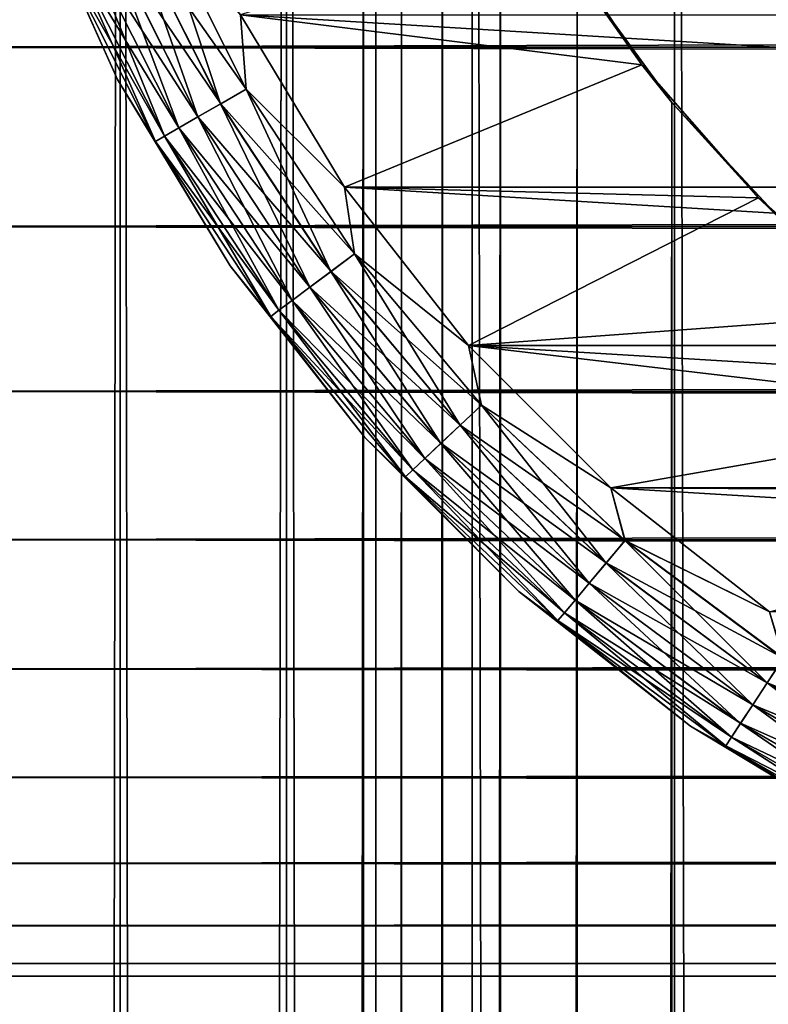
# Model space of a CAD drawing. Extents: x -265 to 265, y 0 to 747.
# Tile 179 of 256: x -262.22 to -256.82, y 707.3 to 714.39. Entities that reach past the tile are written whole.
import ezdxf

# ---------------------------------------------------------------- set-up
doc = ezdxf.new("R2010")
doc.units = 0
doc.header["$LTSCALE"] = 65.185185
for name, color, linetype in [('4', 7, 'CONTINUOUS'), ('51', 7, 'CONTINUOUS'), ('52', 7, 'CONTINUOUS'), ('57', 7, 'CONTINUOUS'), ('61', 7, 'CONTINUOUS'), ('62', 7, 'CONTINUOUS'), ('63', 7, 'CONTINUOUS'), ('67', 7, 'CONTINUOUS'), ('71', 7, 'CONTINUOUS')]:
    doc.layers.add(name, color=color, linetype=linetype)

msp = doc.modelspace()

# ---------------------------------------------------------------- linework, layer by layer
at = {"layer": '4', "color": 7, "linetype": 'CONTINUOUS'}
for points in [[(-263, 714.191, 16.4318), (-263, 715.5674, 15.8123), (263, 714.191, 16.4318), (-263, 714.191, 16.4318)], [(263, 714.191, 16.4318), (-263, 715.5674, 15.8123), (263, 715.5674, 15.8123), (263, 714.191, 16.4318)], [(-263, 715.5674, 39.1877), (-263, 714.191, 38.5682), (263, 715.5674, 39.1877), (-263, 715.5674, 39.1877)], [(263, 715.5674, 39.1877), (-263, 714.191, 38.5682), (263, 714.191, 38.5682), (263, 715.5674, 39.1877)], [(-263, 712.8992, 17.2127), (-263, 714.191, 16.4318), (263, 712.8992, 17.2127), (-263, 712.8992, 17.2127)], [(263, 712.8992, 17.2127), (-263, 714.191, 16.4318), (263, 714.191, 16.4318), (263, 712.8992, 17.2127)], [(-263, 714.191, 38.5682), (-263, 712.8992, 37.7873), (263, 714.191, 38.5682), (-263, 714.191, 38.5682)], [(263, 714.191, 38.5682), (-263, 712.8992, 37.7873), (263, 712.8992, 37.7873), (263, 714.191, 38.5682)], [(-263, 711.711, 18.1436), (-263, 712.8992, 17.2127), (263, 711.711, 18.1436), (-263, 711.711, 18.1436)], [(263, 711.711, 18.1436), (-263, 712.8992, 17.2127), (263, 712.8992, 17.2127), (263, 711.711, 18.1436)], [(-263, 712.8992, 37.7873), (-263, 711.711, 36.8564), (263, 712.8992, 37.7873), (-263, 712.8992, 37.7873)], [(263, 712.8992, 37.7873), (-263, 711.711, 36.8564), (263, 711.711, 36.8564), (263, 712.8992, 37.7873)], [(-263, 710.6436, 19.211), (-263, 711.711, 18.1436), (263, 710.6436, 19.211), (-263, 710.6436, 19.211)], [(263, 710.6436, 19.211), (-263, 711.711, 18.1436), (263, 711.711, 18.1436), (263, 710.6436, 19.211)], [(-263, 711.711, 36.8564), (-263, 710.6436, 35.789), (263, 711.711, 36.8564), (-263, 711.711, 36.8564)], [(263, 711.711, 36.8564), (-263, 710.6436, 35.789), (263, 710.6436, 35.789), (263, 711.711, 36.8564)], [(-263, 709.7127, 20.3992), (-263, 710.6436, 19.211), (263, 709.7127, 20.3992), (-263, 709.7127, 20.3992)], [(263, 709.7127, 20.3992), (-263, 710.6436, 19.211), (263, 710.6436, 19.211), (263, 709.7127, 20.3992)], [(-263, 710.6436, 35.789), (-263, 709.7127, 34.6008), (263, 710.6436, 35.789), (-263, 710.6436, 35.789)], [(263, 710.6436, 35.789), (-263, 709.7127, 34.6008), (263, 709.7127, 34.6008), (263, 710.6436, 35.789)], [(-263, 708.9318, 21.691), (-263, 709.7127, 20.3992), (263, 708.9318, 21.691), (-263, 708.9318, 21.691)], [(263, 708.9318, 21.691), (-263, 709.7127, 20.3992), (263, 709.7127, 20.3992), (263, 708.9318, 21.691)], [(-263, 709.7127, 34.6008), (-263, 708.9318, 33.309), (263, 709.7127, 34.6008), (-263, 709.7127, 34.6008)], [(263, 709.7127, 34.6008), (-263, 708.9318, 33.309), (263, 708.9318, 33.309), (263, 709.7127, 34.6008)], [(-263, 708.3123, 23.0674), (-263, 708.9318, 21.691), (263, 708.3123, 23.0674), (-263, 708.3123, 23.0674)], [(263, 708.3123, 23.0674), (-263, 708.9318, 21.691), (263, 708.9318, 21.691), (263, 708.3123, 23.0674)], [(-263, 708.9318, 33.309), (-263, 708.3123, 31.9326), (263, 708.9318, 33.309), (-263, 708.9318, 33.309)], [(263, 708.9318, 33.309), (-263, 708.3123, 31.9326), (263, 708.3123, 31.9326), (263, 708.9318, 33.309)], [(-263, 707.8632, 24.5086), (-263, 708.3123, 23.0674), (263, 707.8632, 24.5086), (-263, 707.8632, 24.5086)], [(263, 707.8632, 24.5086), (-263, 708.3123, 23.0674), (263, 708.3123, 23.0674), (263, 707.8632, 24.5086)], [(-263, 708.3123, 31.9326), (-263, 707.8632, 30.4914), (263, 708.3123, 31.9326), (-263, 708.3123, 31.9326)], [(263, 708.3123, 31.9326), (-263, 707.8632, 30.4914), (263, 707.8632, 30.4914), (263, 708.3123, 31.9326)], [(-263, 707.5911, 25.9933), (-263, 707.8632, 24.5086), (263, 707.5911, 25.9933), (-263, 707.5911, 25.9933)], [(263, 707.5911, 25.9933), (-263, 707.8632, 24.5086), (263, 707.8632, 24.5086), (263, 707.5911, 25.9933)], [(-263, 707.8632, 30.4914), (-263, 707.5911, 29.0067), (263, 707.8632, 30.4914), (-263, 707.8632, 30.4914)], [(263, 707.8632, 30.4914), (-263, 707.5911, 29.0067), (263, 707.5911, 29.0067), (263, 707.8632, 30.4914)], [(-263, 707.5, 27.5), (-263, 707.5911, 25.9933), (263, 707.5, 27.5), (-263, 707.5, 27.5)], [(263, 707.5, 27.5), (-263, 707.5911, 25.9933), (263, 707.5911, 25.9933), (263, 707.5, 27.5)], [(-263, 707.5911, 29.0067), (-263, 707.5, 27.5), (263, 707.5911, 29.0067), (-263, 707.5911, 29.0067)], [(263, 707.5911, 29.0067), (-263, 707.5, 27.5), (263, 707.5, 27.5), (263, 707.5911, 29.0067)]]:
    msp.add_3dface(points, dxfattribs=at)
at = {"layer": '51', "color": 7, "linetype": 'CONTINUOUS'}
for points in [[(-262.5323, 1, 8.2426), (-261.4907, 1, 9.6418), (-262.5323, 739, 8.2426), (-262.5323, 1, 8.2426)], [(-262.5323, 739, 8.2426), (-261.4907, 1, 9.6418), (-261.4907, 739, 9.6418), (-262.5323, 739, 8.2426)], [(-261.4907, 1, 9.6418), (-260.2936, 1, 10.9106), (-261.4907, 739, 9.6418), (-261.4907, 1, 9.6418)], [(-261.4907, 739, 9.6418), (-260.2936, 1, 10.9106), (-260.2936, 739, 10.9106), (-261.4907, 739, 9.6418)], [(-260.2936, 1, 10.9106), (-258.9574, 1, 12.0318), (-260.2936, 739, 10.9106), (-260.2936, 1, 10.9106)], [(-260.2936, 739, 10.9106), (-258.9574, 1, 12.0318), (-258.9574, 739, 12.0318), (-260.2936, 739, 10.9106)], [(-258.9574, 1, 12.0318), (-257.5, 1, 12.9904), (-258.9574, 739, 12.0318), (-258.9574, 1, 12.0318)], [(-258.9574, 739, 12.0318), (-257.5, 1, 12.9904), (-257.5, 739, 12.9904), (-258.9574, 739, 12.0318)], [(-257.5, 1, 12.9904), (-255.9412, 1, 13.7732), (-257.5, 739, 12.9904), (-257.5, 1, 12.9904)], [(-257.5, 739, 12.9904), (-255.9412, 1, 13.7732), (-255.9412, 739, 13.7732), (-257.5, 739, 12.9904)]]:
    msp.add_3dface(points, dxfattribs=at)
at = {"layer": '52', "color": 7, "linetype": 'CONTINUOUS'}
for points in [[(-261.4907, 1, -9.6418), (-262.5323, 1, -8.2426), (-261.4907, 739, -9.6418), (-261.4907, 1, -9.6418)], [(-261.4907, 739, -9.6418), (-262.5323, 1, -8.2426), (-262.5323, 739, -8.2426), (-261.4907, 739, -9.6418)], [(-260.2936, 1, -10.9106), (-261.4907, 1, -9.6418), (-260.2936, 739, -10.9106), (-260.2936, 1, -10.9106)], [(-260.2936, 739, -10.9106), (-261.4907, 1, -9.6418), (-261.4907, 739, -9.6418), (-260.2936, 739, -10.9106)], [(-260.2936, 1, -10.9106), (-260.2936, 739, -10.9106), (-259.739, 719.5379, -11.4084), (-260.2936, 1, -10.9106)], [(-260.2936, 1, -10.9106), (-259.739, 719.5379, -11.4084), (-259.739, 20.462, -11.4084), (-260.2936, 1, -10.9106)], [(-259.739, 719.5379, -11.4084), (-259.65, 718.6075, -11.4838), (-259.739, 20.462, -11.4084), (-259.739, 719.5379, -11.4084)], [(-259.739, 20.462, -11.4084), (-259.65, 718.6075, -11.4838), (-259.65, 21.3925, -11.4838), (-259.739, 20.462, -11.4084)], [(-259.65, 718.6075, -11.4838), (-259.4651, 717.6604, -11.6366), (-259.65, 21.3925, -11.4838), (-259.65, 718.6075, -11.4838)], [(-259.65, 21.3925, -11.4838), (-259.4651, 717.6604, -11.6366), (-259.4652, 22.3395, -11.6366), (-259.65, 21.3925, -11.4838)], [(-259.4651, 717.6604, -11.6366), (-259.1715, 716.6915, -11.8694), (-259.4652, 22.3395, -11.6366), (-259.4651, 717.6604, -11.6366)], [(-259.4652, 22.3395, -11.6366), (-259.1715, 716.6915, -11.8694), (-259.1715, 23.3085, -11.8694), (-259.4652, 22.3395, -11.6366)], [(-259.1715, 716.6915, -11.8694), (-258.7538, 715.7066, -12.1808), (-259.1715, 23.3085, -11.8694), (-259.1715, 716.6915, -11.8694)], [(-259.1715, 23.3085, -11.8694), (-258.7538, 715.7066, -12.1808), (-258.7538, 24.2934, -12.1808), (-259.1715, 23.3085, -11.8694)], [(-258.7538, 715.7066, -12.1808), (-258.2014, 714.7274, -12.5594), (-258.7538, 24.2934, -12.1808), (-258.7538, 715.7066, -12.1808)], [(-258.7538, 24.2934, -12.1808), (-258.2014, 714.7274, -12.5594), (-258.2014, 25.2726, -12.5594), (-258.7538, 24.2934, -12.1808)], [(-258.2014, 714.7274, -12.5594), (-257.5188, 713.7927, -12.9795), (-258.2014, 25.2726, -12.5594), (-258.2014, 714.7274, -12.5594)], [(-258.2014, 25.2726, -12.5594), (-257.5188, 713.7927, -12.9795), (-257.5188, 26.2073, -12.9795), (-258.2014, 25.2726, -12.5594)], [(-257.5188, 713.7927, -12.9795), (-256.7239, 712.9394, -13.4086), (-257.5188, 26.2073, -12.9795), (-257.5188, 713.7927, -12.9795)], [(-257.5188, 26.2073, -12.9795), (-256.7239, 712.9394, -13.4086), (-256.7238, 27.0606, -13.4086), (-257.5188, 26.2073, -12.9795)]]:
    msp.add_3dface(points, dxfattribs=at)
at = {"layer": '57', "color": 7, "linetype": 'CONTINUOUS'}
for points in [[(-257.7352, 714.0646, -25), (-258.2014, 714.7274, -12.5594), (-258.4437, 715.125, -25), (-257.7352, 714.0646, -25)], [(-257.5188, 713.7927, -12.9795), (-258.2014, 714.7274, -12.5594), (-257.7352, 714.0646, -25), (-257.5188, 713.7927, -12.9795)], [(-256.8943, 713.1057, -25), (-257.5188, 713.7927, -12.9795), (-257.7352, 714.0646, -25), (-256.8943, 713.1057, -25)], [(-256.7239, 712.9394, -13.4086), (-257.5188, 713.7927, -12.9795), (-256.8943, 713.1057, -25), (-256.7239, 712.9394, -13.4086)], [(-255.9354, 712.2648, -25), (-256.7239, 712.9394, -13.4086), (-256.8943, 713.1057, -25), (-255.9354, 712.2648, -25)]]:
    msp.add_3dface(points, dxfattribs=at)
at = {"layer": '61', "color": 7, "linetype": 'CONTINUOUS'}
for points in [[(-257.7352, 714.0646, -25), (-258.4437, 715.125, -25), (-260.6255, 714.4233, -25), (-257.7352, 714.0646, -25)], [(-259.8758, 713.1832, -25), (-257.7352, 714.0646, -25), (-260.6255, 714.4233, -25), (-259.8758, 713.1832, -25)], [(-256.8943, 713.1057, -25), (-257.7352, 714.0646, -25), (-259.8758, 713.1832, -25), (-256.8943, 713.1057, -25)], [(-258.9821, 712.0425, -25), (-256.8943, 713.1057, -25), (-259.8758, 713.1832, -25), (-258.9821, 712.0425, -25)], [(-255.9354, 712.2648, -25), (-256.8943, 713.1057, -25), (-258.9821, 712.0425, -25), (-255.9354, 712.2648, -25)], [(-254.875, 711.5563, -25), (-255.9354, 712.2648, -25), (-258.9821, 712.0425, -25), (-254.875, 711.5563, -25)], [(-257.9575, 711.0179, -25), (-254.875, 711.5563, -25), (-258.9821, 712.0425, -25), (-257.9575, 711.0179, -25)], [(-253.7312, 710.9922, -25), (-254.875, 711.5563, -25), (-257.9575, 711.0179, -25), (-253.7312, 710.9922, -25)], [(-256.8167, 710.1242, -25), (-253.7312, 710.9922, -25), (-257.9575, 711.0179, -25), (-256.8167, 710.1242, -25)]]:
    msp.add_3dface(points, dxfattribs=at)
at = {"layer": '62', "color": 7, "linetype": 'CONTINUOUS'}
for points in [[(-259.8758, 713.1832, -75), (-260.6255, 714.4233, -75), (-240.1242, 713.1832, -75), (-259.8758, 713.1832, -75)], [(-240.1242, 713.1832, -75), (-260.6255, 714.4233, -75), (-239.3745, 714.4233, -75), (-240.1242, 713.1832, -75)], [(-258.9821, 712.0425, -75), (-259.8758, 713.1832, -75), (-241.0179, 712.0425, -75), (-258.9821, 712.0425, -75)], [(-241.0179, 712.0425, -75), (-259.8758, 713.1832, -75), (-240.1242, 713.1832, -75), (-241.0179, 712.0425, -75)], [(-257.9575, 711.0179, -75), (-258.9821, 712.0425, -75), (-242.0425, 711.0179, -75), (-257.9575, 711.0179, -75)], [(-242.0425, 711.0179, -75), (-258.9821, 712.0425, -75), (-241.0179, 712.0425, -75), (-242.0425, 711.0179, -75)], [(-256.8167, 710.1242, -75), (-257.9575, 711.0179, -75), (-243.1833, 710.1242, -75), (-256.8167, 710.1242, -75)], [(-243.1833, 710.1242, -75), (-257.9575, 711.0179, -75), (-242.0425, 711.0179, -75), (-243.1833, 710.1242, -75)]]:
    msp.add_3dface(points, dxfattribs=at)
at = {"layer": '63', "color": 7, "linetype": 'CONTINUOUS'}
for points in [[(-262.1552, 715.3901, -74), (-261.5109, 713.9586, -74), (-262.1552, 715.3901, -26), (-262.1552, 715.3901, -74)], [(-262.1552, 715.3901, -26), (-261.5109, 713.9586, -74), (-261.5109, 713.9586, -26), (-262.1552, 715.3901, -26)], [(-261.5109, 713.9586, -74), (-260.6988, 712.6152, -74), (-261.5109, 713.9586, -26), (-261.5109, 713.9586, -74)], [(-261.5109, 713.9586, -26), (-260.6988, 712.6152, -74), (-260.6988, 712.6152, -26), (-261.5109, 713.9586, -26)], [(-260.6988, 712.6152, -74), (-259.7306, 711.3794, -74), (-260.6988, 712.6152, -26), (-260.6988, 712.6152, -74)], [(-260.6988, 712.6152, -26), (-259.7306, 711.3794, -74), (-259.7306, 711.3794, -26), (-260.6988, 712.6152, -26)], [(-259.7306, 711.3794, -74), (-258.6206, 710.2694, -74), (-259.7306, 711.3794, -26), (-259.7306, 711.3794, -74)], [(-259.7306, 711.3794, -26), (-258.6206, 710.2694, -74), (-258.6206, 710.2694, -26), (-259.7306, 711.3794, -26)], [(-258.6206, 710.2694, -74), (-257.3848, 709.3012, -74), (-258.6206, 710.2694, -26), (-258.6206, 710.2694, -74)], [(-258.6206, 710.2694, -26), (-257.3848, 709.3012, -74), (-257.3848, 709.3012, -26), (-258.6206, 710.2694, -26)], [(-257.3848, 709.3012, -74), (-256.0414, 708.4891, -74), (-257.3848, 709.3012, -26), (-257.3848, 709.3012, -74)], [(-257.3848, 709.3012, -26), (-256.0414, 708.4891, -74), (-256.0414, 708.4891, -26), (-257.3848, 709.3012, -26)]]:
    msp.add_3dface(points, dxfattribs=at)
at = {"layer": '67', "color": 7, "linetype": 'CONTINUOUS'}
for points in [[(-261.5109, 713.9586, -74), (-262.1552, 715.3901, -74), (-261.9138, 714.8609, -74.2225), (-261.5109, 713.9586, -74)], [(-261.2219, 715.1593, -74.9752), (-260.5841, 713.8893, -74.9752), (-261.4162, 715.0755, -74.9014), (-261.2219, 715.1593, -74.9752)], [(-261.2219, 715.1593, -74.9752), (-260.6255, 714.4233, -75), (-260.5841, 713.8893, -74.9752), (-261.2219, 715.1593, -74.9752)], [(-261.4162, 715.0755, -74.9014), (-260.7674, 713.7835, -74.9014), (-261.5906, 715.0003, -74.7823), (-261.4162, 715.0755, -74.9014)], [(-261.4162, 715.0755, -74.9014), (-260.5841, 713.8893, -74.9752), (-260.7674, 713.7835, -74.9014), (-261.4162, 715.0755, -74.9014)], [(-261.5906, 715.0003, -74.7823), (-260.9318, 713.6885, -74.7823), (-261.7362, 714.9375, -74.6238), (-261.5906, 715.0003, -74.7823)], [(-261.5906, 715.0003, -74.7823), (-260.7674, 713.7835, -74.9014), (-260.9318, 713.6885, -74.7823), (-261.5906, 715.0003, -74.7823)], [(-261.7362, 714.9375, -74.6238), (-261.0691, 713.6092, -74.6238), (-261.8458, 714.8902, -74.4341), (-261.7362, 714.9375, -74.6238)], [(-261.7362, 714.9375, -74.6238), (-260.9318, 713.6885, -74.7823), (-261.0691, 713.6092, -74.6238), (-261.7362, 714.9375, -74.6238)], [(-261.8458, 714.8902, -74.4341), (-261.1725, 713.5496, -74.4341), (-261.9138, 714.8609, -74.2225), (-261.8458, 714.8902, -74.4341)], [(-261.5109, 713.9586, -74), (-261.9138, 714.8609, -74.2225), (-261.2366, 713.5125, -74.2225), (-261.5109, 713.9586, -74)], [(-261.9138, 714.8609, -74.2225), (-261.1725, 713.5496, -74.4341), (-261.2366, 713.5125, -74.2225), (-261.9138, 714.8609, -74.2225)], [(-261.8458, 714.8902, -74.4341), (-261.0691, 713.6092, -74.6238), (-261.1725, 713.5496, -74.4341), (-261.8458, 714.8902, -74.4341)], [(-260.6255, 714.4233, -75), (-259.8758, 713.1832, -75), (-260.5841, 713.8893, -74.9752), (-260.6255, 714.4233, -75)], [(-260.6988, 712.6152, -74), (-261.5109, 713.9586, -74), (-261.2366, 713.5125, -74.2225), (-260.6988, 712.6152, -74)], [(-260.5841, 713.8893, -74.9752), (-259.8031, 712.7019, -74.9752), (-260.7674, 713.7835, -74.9014), (-260.5841, 713.8893, -74.9752)], [(-260.5841, 713.8893, -74.9752), (-259.8758, 713.1832, -75), (-259.8031, 712.7019, -74.9752), (-260.5841, 713.8893, -74.9752)], [(-260.7674, 713.7835, -74.9014), (-259.9729, 712.5755, -74.9014), (-260.9318, 713.6885, -74.7823), (-260.7674, 713.7835, -74.9014)], [(-260.7674, 713.7835, -74.9014), (-259.8031, 712.7019, -74.9752), (-259.9729, 712.5755, -74.9014), (-260.7674, 713.7835, -74.9014)], [(-260.9318, 713.6885, -74.7823), (-260.1252, 712.4621, -74.7823), (-261.0691, 713.6092, -74.6238), (-260.9318, 713.6885, -74.7823)], [(-260.9318, 713.6885, -74.7823), (-259.9729, 712.5755, -74.9014), (-260.1252, 712.4621, -74.7823), (-260.9318, 713.6885, -74.7823)], [(-261.0691, 713.6092, -74.6238), (-260.2524, 712.3674, -74.6238), (-261.1725, 713.5496, -74.4341), (-261.0691, 713.6092, -74.6238)], [(-261.0691, 713.6092, -74.6238), (-260.1252, 712.4621, -74.7823), (-260.2524, 712.3674, -74.6238), (-261.0691, 713.6092, -74.6238)], [(-261.1725, 713.5496, -74.4341), (-260.3481, 712.2961, -74.4341), (-261.2366, 713.5125, -74.2225), (-261.1725, 713.5496, -74.4341)], [(-260.6988, 712.6152, -74), (-261.2366, 713.5125, -74.2225), (-260.4075, 712.2519, -74.2225), (-260.6988, 712.6152, -74)], [(-261.2366, 713.5125, -74.2225), (-260.3481, 712.2961, -74.4341), (-260.4075, 712.2519, -74.2225), (-261.2366, 713.5125, -74.2225)], [(-261.1725, 713.5496, -74.4341), (-260.2524, 712.3674, -74.6238), (-260.3481, 712.2961, -74.4341), (-261.1725, 713.5496, -74.4341)], [(-259.8758, 713.1832, -75), (-258.9821, 712.0425, -75), (-259.8031, 712.7019, -74.9752), (-259.8758, 713.1832, -75)], [(-259.8031, 712.7019, -74.9752), (-258.8895, 711.6131, -74.9752), (-259.9729, 712.5755, -74.9014), (-259.8031, 712.7019, -74.9752)], [(-259.8031, 712.7019, -74.9752), (-258.9821, 712.0425, -75), (-258.8895, 711.6131, -74.9752), (-259.8031, 712.7019, -74.9752)], [(-259.7306, 711.3794, -74), (-260.6988, 712.6152, -74), (-260.4075, 712.2519, -74.2225), (-259.7306, 711.3794, -74)], [(-259.9729, 712.5755, -74.9014), (-259.0435, 711.4679, -74.9014), (-260.1252, 712.4621, -74.7823), (-259.9729, 712.5755, -74.9014)], [(-259.9729, 712.5755, -74.9014), (-258.8895, 711.6131, -74.9752), (-259.0435, 711.4679, -74.9014), (-259.9729, 712.5755, -74.9014)], [(-260.1252, 712.4621, -74.7823), (-259.1816, 711.3376, -74.7823), (-260.2524, 712.3674, -74.6238), (-260.1252, 712.4621, -74.7823)], [(-260.1252, 712.4621, -74.7823), (-259.0435, 711.4679, -74.9014), (-259.1816, 711.3376, -74.7823), (-260.1252, 712.4621, -74.7823)], [(-260.2524, 712.3674, -74.6238), (-259.297, 711.2288, -74.6238), (-260.3481, 712.2961, -74.4341), (-260.2524, 712.3674, -74.6238)], [(-260.2524, 712.3674, -74.6238), (-259.1816, 711.3376, -74.7823), (-259.297, 711.2288, -74.6238), (-260.2524, 712.3674, -74.6238)], [(-260.3481, 712.2961, -74.4341), (-259.3838, 711.1469, -74.4341), (-260.4075, 712.2519, -74.2225), (-260.3481, 712.2961, -74.4341)], [(-260.3481, 712.2961, -74.4341), (-259.297, 711.2288, -74.6238), (-259.3838, 711.1469, -74.4341), (-260.3481, 712.2961, -74.4341)], [(-259.7306, 711.3794, -74), (-260.4075, 712.2519, -74.2225), (-259.4376, 711.0961, -74.2225), (-259.7306, 711.3794, -74)], [(-260.4075, 712.2519, -74.2225), (-259.3838, 711.1469, -74.4341), (-259.4376, 711.0961, -74.2225), (-260.4075, 712.2519, -74.2225)], [(-258.9821, 712.0425, -75), (-257.9575, 711.0179, -75), (-258.8895, 711.6131, -74.9752), (-258.9821, 712.0425, -75)], [(-258.8895, 711.6131, -74.9752), (-257.8558, 710.6378, -74.9752), (-259.0435, 711.4679, -74.9014), (-258.8895, 711.6131, -74.9752)], [(-258.8895, 711.6131, -74.9752), (-257.9575, 711.0179, -75), (-257.8558, 710.6378, -74.9752), (-258.8895, 711.6131, -74.9752)], [(-259.0435, 711.4679, -74.9014), (-257.9918, 710.4757, -74.9014), (-259.1816, 711.3376, -74.7823), (-259.0435, 711.4679, -74.9014)], [(-259.0435, 711.4679, -74.9014), (-257.8558, 710.6378, -74.9752), (-257.9918, 710.4757, -74.9014), (-259.0435, 711.4679, -74.9014)], [(-258.6206, 710.2694, -74), (-259.7306, 711.3794, -74), (-259.4376, 711.0961, -74.2225), (-258.6206, 710.2694, -74)], [(-259.1816, 711.3376, -74.7823), (-258.1139, 710.3302, -74.7823), (-259.297, 711.2288, -74.6238), (-259.1816, 711.3376, -74.7823)], [(-259.1816, 711.3376, -74.7823), (-257.9918, 710.4757, -74.9014), (-258.1139, 710.3302, -74.7823), (-259.1816, 711.3376, -74.7823)], [(-259.297, 711.2288, -74.6238), (-258.2158, 710.2088, -74.6238), (-259.3838, 711.1469, -74.4341), (-259.297, 711.2288, -74.6238)], [(-259.297, 711.2288, -74.6238), (-258.1139, 710.3302, -74.7823), (-258.2158, 710.2088, -74.6238), (-259.297, 711.2288, -74.6238)], [(-259.3838, 711.1469, -74.4341), (-258.2925, 710.1174, -74.4341), (-259.4376, 711.0961, -74.2225), (-259.3838, 711.1469, -74.4341)], [(-258.6206, 710.2694, -74), (-259.4376, 711.0961, -74.2225), (-258.3401, 710.0606, -74.2225), (-258.6206, 710.2694, -74)], [(-259.4376, 711.0961, -74.2225), (-258.2925, 710.1174, -74.4341), (-258.3401, 710.0606, -74.2225), (-259.4376, 711.0961, -74.2225)], [(-259.3838, 711.1469, -74.4341), (-258.2158, 710.2088, -74.6238), (-258.2925, 710.1174, -74.4341), (-259.3838, 711.1469, -74.4341)], [(-257.9575, 711.0179, -75), (-256.8167, 710.1242, -75), (-257.8558, 710.6378, -74.9752), (-257.9575, 711.0179, -75)], [(-257.8558, 710.6378, -74.9752), (-256.7158, 709.7891, -74.9752), (-257.9918, 710.4757, -74.9014), (-257.8558, 710.6378, -74.9752)], [(-257.8558, 710.6378, -74.9752), (-256.8167, 710.1242, -75), (-256.7158, 709.7891, -74.9752), (-257.8558, 710.6378, -74.9752)], [(-257.9918, 710.4757, -74.9014), (-256.8321, 709.6123, -74.9014), (-258.1139, 710.3302, -74.7823), (-257.9918, 710.4757, -74.9014)], [(-257.9918, 710.4757, -74.9014), (-256.7158, 709.7891, -74.9752), (-256.8321, 709.6123, -74.9014), (-257.9918, 710.4757, -74.9014)], [(-258.1139, 710.3302, -74.7823), (-256.9364, 709.4537, -74.7823), (-258.2158, 710.2088, -74.6238), (-258.1139, 710.3302, -74.7823)], [(-258.1139, 710.3302, -74.7823), (-256.8321, 709.6123, -74.9014), (-256.9364, 709.4537, -74.7823), (-258.1139, 710.3302, -74.7823)], [(-257.3848, 709.3012, -74), (-258.6206, 710.2694, -74), (-258.3401, 710.0606, -74.2225), (-257.3848, 709.3012, -74)], [(-258.2158, 710.2088, -74.6238), (-257.0236, 709.3212, -74.6238), (-258.2925, 710.1174, -74.4341), (-258.2158, 710.2088, -74.6238)], [(-258.2158, 710.2088, -74.6238), (-256.9364, 709.4537, -74.7823), (-257.0236, 709.3212, -74.6238), (-258.2158, 710.2088, -74.6238)], [(-258.2925, 710.1174, -74.4341), (-257.0891, 709.2215, -74.4341), (-258.3401, 710.0606, -74.2225), (-258.2925, 710.1174, -74.4341)], [(-258.2925, 710.1174, -74.4341), (-257.0236, 709.3212, -74.6238), (-257.0891, 709.2215, -74.4341), (-258.2925, 710.1174, -74.4341)], [(-257.3848, 709.3012, -74), (-258.3401, 710.0606, -74.2225), (-257.1298, 709.1596, -74.2225), (-257.3848, 709.3012, -74)], [(-258.3401, 710.0606, -74.2225), (-257.0891, 709.2215, -74.4341), (-257.1298, 709.1596, -74.2225), (-258.3401, 710.0606, -74.2225)], [(-256.7158, 709.7891, -74.9752), (-255.485, 709.0785, -74.9752), (-256.8321, 709.6123, -74.9014), (-256.7158, 709.7891, -74.9752)], [(-256.8321, 709.6123, -74.9014), (-255.58, 708.8894, -74.9014), (-256.9364, 709.4537, -74.7823), (-256.8321, 709.6123, -74.9014)], [(-256.8321, 709.6123, -74.9014), (-255.485, 709.0785, -74.9752), (-255.58, 708.8894, -74.9014), (-256.8321, 709.6123, -74.9014)], [(-256.9364, 709.4537, -74.7823), (-255.6652, 708.7197, -74.7823), (-257.0236, 709.3212, -74.6238), (-256.9364, 709.4537, -74.7823)], [(-256.9364, 709.4537, -74.7823), (-255.58, 708.8894, -74.9014), (-255.6652, 708.7197, -74.7823), (-256.9364, 709.4537, -74.7823)], [(-257.0236, 709.3212, -74.6238), (-255.7363, 708.578, -74.6238), (-257.0891, 709.2215, -74.4341), (-257.0236, 709.3212, -74.6238)], [(-257.0236, 709.3212, -74.6238), (-255.6652, 708.7197, -74.7823), (-255.7363, 708.578, -74.6238), (-257.0236, 709.3212, -74.6238)], [(-256.0414, 708.4891, -74), (-257.3848, 709.3012, -74), (-257.1298, 709.1596, -74.2225), (-256.0414, 708.4891, -74)], [(-257.0891, 709.2215, -74.4341), (-255.7899, 708.4714, -74.4341), (-257.1298, 709.1596, -74.2225), (-257.0891, 709.2215, -74.4341)], [(-257.0891, 709.2215, -74.4341), (-255.7363, 708.578, -74.6238), (-255.7899, 708.4714, -74.4341), (-257.0891, 709.2215, -74.4341)], [(-256.0414, 708.4891, -74), (-257.1298, 709.1596, -74.2225), (-255.8231, 708.4052, -74.2225), (-256.0414, 708.4891, -74)], [(-257.1298, 709.1596, -74.2225), (-255.7899, 708.4714, -74.4341), (-255.8231, 708.4052, -74.2225), (-257.1298, 709.1596, -74.2225)]]:
    msp.add_3dface(points, dxfattribs=at)
at = {"layer": '71', "color": 7, "linetype": 'CONTINUOUS'}
for points in [[(-262.1552, 715.3901, -26), (-261.5109, 713.9586, -26), (-261.914, 714.8608, -25.7786), (-262.1552, 715.3901, -26)], [(-260.7682, 713.783, -25.0991), (-261.2229, 715.1589, -25.0251), (-261.4172, 715.0751, -25.0991), (-260.7682, 713.783, -25.0991)], [(-260.585, 713.8887, -25.0251), (-260.6255, 714.4233, -25), (-261.2229, 715.1589, -25.0251), (-260.585, 713.8887, -25.0251)], [(-260.585, 713.8887, -25.0251), (-261.2229, 715.1589, -25.0251), (-260.7682, 713.783, -25.0991), (-260.585, 713.8887, -25.0251)], [(-260.9326, 713.6881, -25.2184), (-261.4172, 715.0751, -25.0991), (-261.5914, 715, -25.2184), (-260.9326, 713.6881, -25.2184)], [(-260.7682, 713.783, -25.0991), (-261.4172, 715.0751, -25.0991), (-260.9326, 713.6881, -25.2184), (-260.7682, 713.783, -25.0991)], [(-261.0698, 713.6089, -25.377), (-261.5914, 715, -25.2184), (-261.7369, 714.9372, -25.377), (-261.0698, 713.6089, -25.377)], [(-260.9326, 713.6881, -25.2184), (-261.5914, 715, -25.2184), (-261.0698, 713.6089, -25.377), (-260.9326, 713.6881, -25.2184)], [(-261.1729, 713.5493, -25.5669), (-261.7369, 714.9372, -25.377), (-261.8462, 714.89, -25.5669), (-261.1729, 713.5493, -25.5669)], [(-261.0698, 713.6089, -25.377), (-261.7369, 714.9372, -25.377), (-261.1729, 713.5493, -25.5669), (-261.0698, 713.6089, -25.377)], [(-261.2368, 713.5124, -25.7786), (-261.8462, 714.89, -25.5669), (-261.914, 714.8608, -25.7786), (-261.2368, 713.5124, -25.7786)], [(-261.5109, 713.9586, -26), (-261.2368, 713.5124, -25.7786), (-261.914, 714.8608, -25.7786), (-261.5109, 713.9586, -26)], [(-261.1729, 713.5493, -25.5669), (-261.8462, 714.89, -25.5669), (-261.2368, 713.5124, -25.7786), (-261.1729, 713.5493, -25.5669)], [(-259.8758, 713.1832, -25), (-260.6255, 714.4233, -25), (-260.585, 713.8887, -25.0251), (-259.8758, 713.1832, -25)], [(-261.5109, 713.9586, -26), (-260.6988, 712.6152, -26), (-261.2368, 713.5124, -25.7786), (-261.5109, 713.9586, -26)], [(-259.9737, 712.5749, -25.0991), (-260.585, 713.8887, -25.0251), (-260.7682, 713.783, -25.0991), (-259.9737, 712.5749, -25.0991)], [(-259.804, 712.7012, -25.0251), (-259.8758, 713.1832, -25), (-260.585, 713.8887, -25.0251), (-259.804, 712.7012, -25.0251)], [(-259.804, 712.7012, -25.0251), (-260.585, 713.8887, -25.0251), (-259.9737, 712.5749, -25.0991), (-259.804, 712.7012, -25.0251)], [(-260.1259, 712.4616, -25.2184), (-260.7682, 713.783, -25.0991), (-260.9326, 713.6881, -25.2184), (-260.1259, 712.4616, -25.2184)], [(-259.9737, 712.5749, -25.0991), (-260.7682, 713.783, -25.0991), (-260.1259, 712.4616, -25.2184), (-259.9737, 712.5749, -25.0991)], [(-260.2529, 712.367, -25.377), (-260.9326, 713.6881, -25.2184), (-261.0698, 713.6089, -25.377), (-260.2529, 712.367, -25.377)], [(-260.1259, 712.4616, -25.2184), (-260.9326, 713.6881, -25.2184), (-260.2529, 712.367, -25.377), (-260.1259, 712.4616, -25.2184)], [(-260.3485, 712.2958, -25.5669), (-261.0698, 713.6089, -25.377), (-261.1729, 713.5493, -25.5669), (-260.3485, 712.2958, -25.5669)], [(-260.2529, 712.367, -25.377), (-261.0698, 713.6089, -25.377), (-260.3485, 712.2958, -25.5669), (-260.2529, 712.367, -25.377)], [(-260.4077, 712.2518, -25.7786), (-261.1729, 713.5493, -25.5669), (-261.2368, 713.5124, -25.7786), (-260.4077, 712.2518, -25.7786)], [(-260.6988, 712.6152, -26), (-260.4077, 712.2518, -25.7786), (-261.2368, 713.5124, -25.7786), (-260.6988, 712.6152, -26)], [(-260.3485, 712.2958, -25.5669), (-261.1729, 713.5493, -25.5669), (-260.4077, 712.2518, -25.7786), (-260.3485, 712.2958, -25.5669)], [(-258.9821, 712.0425, -25), (-259.8758, 713.1832, -25), (-259.804, 712.7012, -25.0251), (-258.9821, 712.0425, -25)], [(-259.0442, 711.4672, -25.0991), (-259.804, 712.7012, -25.0251), (-259.9737, 712.5749, -25.0991), (-259.0442, 711.4672, -25.0991)], [(-258.8903, 711.6124, -25.0251), (-258.9821, 712.0425, -25), (-259.804, 712.7012, -25.0251), (-258.8903, 711.6124, -25.0251)], [(-258.8903, 711.6124, -25.0251), (-259.804, 712.7012, -25.0251), (-259.0442, 711.4672, -25.0991), (-258.8903, 711.6124, -25.0251)], [(-260.6988, 712.6152, -26), (-259.7306, 711.3794, -26), (-260.4077, 712.2518, -25.7786), (-260.6988, 712.6152, -26)], [(-259.1822, 711.337, -25.2184), (-259.9737, 712.5749, -25.0991), (-260.1259, 712.4616, -25.2184), (-259.1822, 711.337, -25.2184)], [(-259.0442, 711.4672, -25.0991), (-259.9737, 712.5749, -25.0991), (-259.1822, 711.337, -25.2184), (-259.0442, 711.4672, -25.0991)], [(-259.2975, 711.2283, -25.377), (-260.1259, 712.4616, -25.2184), (-260.2529, 712.367, -25.377), (-259.2975, 711.2283, -25.377)], [(-259.1822, 711.337, -25.2184), (-260.1259, 712.4616, -25.2184), (-259.2975, 711.2283, -25.377), (-259.1822, 711.337, -25.2184)], [(-259.3841, 711.1466, -25.5669), (-260.2529, 712.367, -25.377), (-260.3485, 712.2958, -25.5669), (-259.3841, 711.1466, -25.5669)], [(-259.2975, 711.2283, -25.377), (-260.2529, 712.367, -25.377), (-259.3841, 711.1466, -25.5669), (-259.2975, 711.2283, -25.377)], [(-259.4378, 711.0959, -25.7786), (-260.3485, 712.2958, -25.5669), (-260.4077, 712.2518, -25.7786), (-259.4378, 711.0959, -25.7786)], [(-259.3841, 711.1466, -25.5669), (-260.3485, 712.2958, -25.5669), (-259.4378, 711.0959, -25.7786), (-259.3841, 711.1466, -25.5669)], [(-259.7306, 711.3794, -26), (-259.4378, 711.0959, -25.7786), (-260.4077, 712.2518, -25.7786), (-259.7306, 711.3794, -26)], [(-257.9575, 711.0179, -25), (-258.9821, 712.0425, -25), (-258.8903, 711.6124, -25.0251), (-257.9575, 711.0179, -25)], [(-257.9925, 710.4749, -25.0991), (-258.8903, 711.6124, -25.0251), (-259.0442, 711.4672, -25.0991), (-257.9925, 710.4749, -25.0991)], [(-257.8565, 710.637, -25.0251), (-257.9575, 711.0179, -25), (-258.8903, 711.6124, -25.0251), (-257.8565, 710.637, -25.0251)], [(-257.8565, 710.637, -25.0251), (-258.8903, 711.6124, -25.0251), (-257.9925, 710.4749, -25.0991), (-257.8565, 710.637, -25.0251)], [(-258.1144, 710.3296, -25.2184), (-259.0442, 711.4672, -25.0991), (-259.1822, 711.337, -25.2184), (-258.1144, 710.3296, -25.2184)], [(-257.9925, 710.4749, -25.0991), (-259.0442, 711.4672, -25.0991), (-258.1144, 710.3296, -25.2184), (-257.9925, 710.4749, -25.0991)], [(-259.7306, 711.3794, -26), (-258.6206, 710.2694, -26), (-259.4378, 711.0959, -25.7786), (-259.7306, 711.3794, -26)], [(-258.2163, 710.2082, -25.377), (-259.1822, 711.337, -25.2184), (-259.2975, 711.2283, -25.377), (-258.2163, 710.2082, -25.377)], [(-258.1144, 710.3296, -25.2184), (-259.1822, 711.337, -25.2184), (-258.2163, 710.2082, -25.377), (-258.1144, 710.3296, -25.2184)], [(-258.2928, 710.117, -25.5669), (-259.2975, 711.2283, -25.377), (-259.3841, 711.1466, -25.5669), (-258.2928, 710.117, -25.5669)], [(-258.2163, 710.2082, -25.377), (-259.2975, 711.2283, -25.377), (-258.2928, 710.117, -25.5669), (-258.2163, 710.2082, -25.377)], [(-258.3403, 710.0604, -25.7786), (-259.3841, 711.1466, -25.5669), (-259.4378, 711.0959, -25.7786), (-258.3403, 710.0604, -25.7786)], [(-258.6206, 710.2694, -26), (-258.3403, 710.0604, -25.7786), (-259.4378, 711.0959, -25.7786), (-258.6206, 710.2694, -26)], [(-258.2928, 710.117, -25.5669), (-259.3841, 711.1466, -25.5669), (-258.3403, 710.0604, -25.7786), (-258.2928, 710.117, -25.5669)], [(-256.8167, 710.1242, -25), (-257.9575, 711.0179, -25), (-257.8565, 710.637, -25.0251), (-256.8167, 710.1242, -25)], [(-256.8326, 709.6115, -25.0991), (-257.8565, 710.637, -25.0251), (-257.9925, 710.4749, -25.0991), (-256.8326, 709.6115, -25.0991)], [(-256.7164, 709.7882, -25.0251), (-256.8167, 710.1242, -25), (-257.8565, 710.637, -25.0251), (-256.7164, 709.7882, -25.0251)], [(-256.7164, 709.7882, -25.0251), (-257.8565, 710.637, -25.0251), (-256.8326, 709.6115, -25.0991), (-256.7164, 709.7882, -25.0251)], [(-256.9369, 709.4529, -25.2184), (-257.9925, 710.4749, -25.0991), (-258.1144, 710.3296, -25.2184), (-256.9369, 709.4529, -25.2184)], [(-256.8326, 709.6115, -25.0991), (-257.9925, 710.4749, -25.0991), (-256.9369, 709.4529, -25.2184), (-256.8326, 709.6115, -25.0991)], [(-257.024, 709.3206, -25.377), (-258.1144, 710.3296, -25.2184), (-258.2163, 710.2082, -25.377), (-257.024, 709.3206, -25.377)], [(-256.9369, 709.4529, -25.2184), (-258.1144, 710.3296, -25.2184), (-257.024, 709.3206, -25.377), (-256.9369, 709.4529, -25.2184)], [(-258.6206, 710.2694, -26), (-257.3848, 709.3012, -26), (-258.3403, 710.0604, -25.7786), (-258.6206, 710.2694, -26)], [(-257.0894, 709.2211, -25.5669), (-258.2163, 710.2082, -25.377), (-258.2928, 710.117, -25.5669), (-257.0894, 709.2211, -25.5669)], [(-257.024, 709.3206, -25.377), (-258.2163, 710.2082, -25.377), (-257.0894, 709.2211, -25.5669), (-257.024, 709.3206, -25.377)], [(-257.13, 709.1594, -25.7786), (-258.2928, 710.117, -25.5669), (-258.3403, 710.0604, -25.7786), (-257.13, 709.1594, -25.7786)], [(-257.0894, 709.2211, -25.5669), (-258.2928, 710.117, -25.5669), (-257.13, 709.1594, -25.7786), (-257.0894, 709.2211, -25.5669)], [(-257.3848, 709.3012, -26), (-257.13, 709.1594, -25.7786), (-258.3403, 710.0604, -25.7786), (-257.3848, 709.3012, -26)], [(-255.5804, 708.8885, -25.0991), (-256.7164, 709.7882, -25.0251), (-256.8326, 709.6115, -25.0991), (-255.5804, 708.8885, -25.0991)], [(-255.6656, 708.7189, -25.2184), (-256.8326, 709.6115, -25.0991), (-256.9369, 709.4529, -25.2184), (-255.6656, 708.7189, -25.2184)], [(-255.5804, 708.8885, -25.0991), (-256.8326, 709.6115, -25.0991), (-255.6656, 708.7189, -25.2184), (-255.5804, 708.8885, -25.0991)], [(-255.7367, 708.5774, -25.377), (-256.9369, 709.4529, -25.2184), (-257.024, 709.3206, -25.377), (-255.7367, 708.5774, -25.377)], [(-255.6656, 708.7189, -25.2184), (-256.9369, 709.4529, -25.2184), (-255.7367, 708.5774, -25.377), (-255.6656, 708.7189, -25.2184)], [(-255.7901, 708.4709, -25.5669), (-257.024, 709.3206, -25.377), (-257.0894, 709.2211, -25.5669), (-255.7901, 708.4709, -25.5669)], [(-255.7367, 708.5774, -25.377), (-257.024, 709.3206, -25.377), (-255.7901, 708.4709, -25.5669), (-255.7367, 708.5774, -25.377)], [(-257.3848, 709.3012, -26), (-256.0414, 708.4891, -26), (-257.13, 709.1594, -25.7786), (-257.3848, 709.3012, -26)], [(-255.8232, 708.405, -25.7786), (-257.0894, 709.2211, -25.5669), (-257.13, 709.1594, -25.7786), (-255.8232, 708.405, -25.7786)], [(-255.7901, 708.4709, -25.5669), (-257.0894, 709.2211, -25.5669), (-255.8232, 708.405, -25.7786), (-255.7901, 708.4709, -25.5669)], [(-256.0414, 708.4891, -26), (-255.8232, 708.405, -25.7786), (-257.13, 709.1594, -25.7786), (-256.0414, 708.4891, -26)]]:
    msp.add_3dface(points, dxfattribs=at)

doc.saveas('drawing.dxf')
